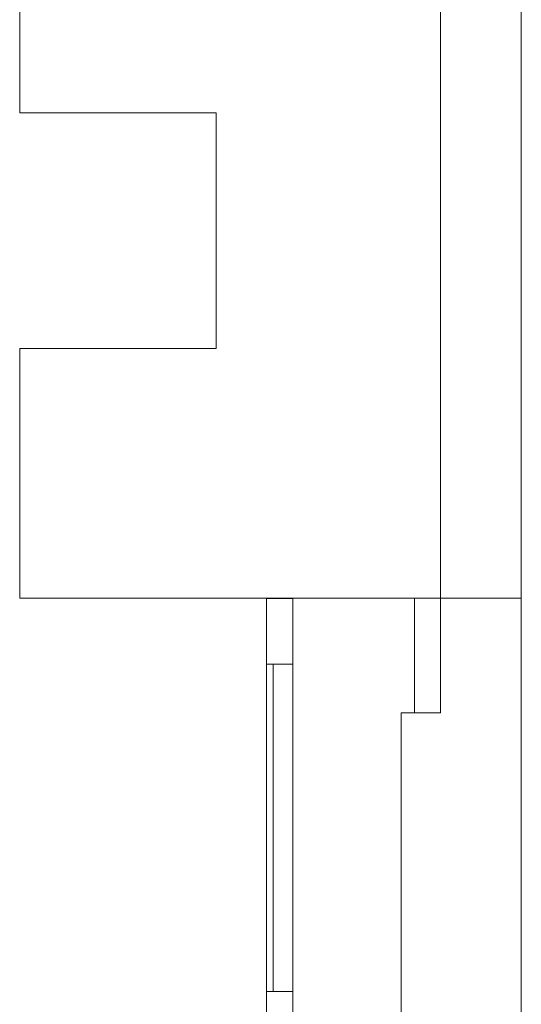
# Model space of a CAD drawing. Header units: millimetres. Extents: x -261 to 187, y -214 to 106.
# Tile 77 of 256: x -222.752 to -222.369, y -152.48 to -151.729. Entities that reach past the tile are written whole.
import ezdxf

# ---------------------------------------------------------------- set-up
doc = ezdxf.new("R2010")
doc.units = ezdxf.units.MM
doc.header["$LTSCALE"] = 0.005
doc.header["$MEASUREMENT"] = 0
doc.layers.add('IFC-Elemento construtivo genérico-Contorno', color=9, linetype='Continuous', lineweight=5)
doc.layers.add('IFC-Parede-Contorno', color=9, linetype='Continuous', lineweight=5)

msp = doc.modelspace()

# ---------------------------------------------------------------- linework, layer by layer
at = {"layer": 'IFC-Elemento construtivo genérico-Contorno', "lineweight": 5}
for p, q in [((-222.56355, -152.17495), (-222.56355, -152.17075)), ((-222.56355, -152.17381), (-222.56355, -152.17075)), ((-222.56355, -152.17075), (-222.54449, -152.17075)), ((-222.56355, -152.17075), (-222.54966, -152.17075)), ((-222.56355, -152.1982), (-222.56355, -152.17381)), ((-222.54966, -152.17075), (-222.54423, -152.17075)), ((-222.54449, -152.17075), (-222.54355, -152.17075)), ((-222.54423, -152.17075), (-222.54355, -152.17075)), ((-222.54355, -152.17495), (-222.54355, -152.17075)), ((-222.54355, -152.17381), (-222.54355, -152.17075)), ((-222.54355, -152.1982), (-222.54355, -152.17381)), ((-222.56355, -152.20044), (-222.56355, -152.1982)), ((-222.54355, -152.19606), (-222.54355, -152.20859)), ((-222.54355, -152.19918), (-222.54355, -152.1982)), ((-222.56355, -152.20044), (-222.56355, -152.22075)), ((-222.54355, -152.19918), (-222.54355, -152.20859)), ((-222.54355, -152.22075), (-222.54355, -152.20859)), ((-222.56355, -152.47073), (-222.56355, -152.22075)), ((-222.56355, -152.22075), (-222.55855, -152.22075)), ((-222.55855, -152.22075), (-222.54355, -152.22075)), ((-222.55855, -152.47073), (-222.55855, -152.22075)), ((-222.55855, -152.22075), (-222.54355, -152.22075)), ((-222.55855, -152.22075), (-222.54937, -152.22075)), ((-222.54937, -152.22075), (-222.54355, -152.22075)), ((-222.54355, -152.47073), (-222.54355, -152.22075)), ((-222.54355, -152.47073), (-222.54355, -152.22075)), ((-222.56355, -152.47073), (-222.54355, -152.47073)), ((-222.56355, -152.47073), (-222.55855, -152.47073)), ((-222.56355, -152.4878), (-222.56355, -152.47073)), ((-222.56355, -152.47073), (-222.55772, -152.47073)), ((-222.55772, -152.47073), (-222.54355, -152.47073)), ((-222.54355, -152.4878), (-222.54355, -152.47073))]:
    msp.add_line(p, q, dxfattribs=at)
at = {"layer": 'IFC-Parede-Contorno', "lineweight": 5}
for p, q in [((-222.36902, -153.85838), (-222.36902, -148.88394)), ((-222.43068, -152.25789), (-222.43068, -151.11557)), ((-222.75199, -151.80003), (-222.75199, -151.67408)), ((-222.75199, -151.80003), (-222.73255, -151.80003)), ((-222.73255, -151.80003), (-222.73011, -151.80003)), ((-222.73011, -151.80003), (-222.62591, -151.80003)), ((-222.62591, -151.80003), (-222.62325, -151.80003)), ((-222.62325, -151.80003), (-222.602, -151.80003)), ((-222.602, -151.80614), (-222.602, -151.80003)), ((-222.602, -151.85497), (-222.602, -151.80614)), ((-222.602, -151.98001), (-222.602, -151.85497)), ((-222.75199, -151.98001), (-222.7494, -151.98001)), ((-222.75199, -152.02328), (-222.75199, -151.98001)), ((-222.7494, -151.98001), (-222.73011, -151.98001)), ((-222.73011, -151.98001), (-222.62591, -151.98001)), ((-222.62591, -151.98001), (-222.62325, -151.98001)), ((-222.62325, -151.98001), (-222.602, -151.98001)), ((-222.75199, -152.02907), (-222.75199, -152.02328)), ((-222.75199, -152.1704), (-222.75199, -152.02907)), ((-222.75199, -152.1704), (-222.73526, -152.1704)), ((-222.73526, -152.1704), (-222.73316, -152.1704)), ((-222.73316, -152.1704), (-222.46109, -152.1704)), ((-222.46109, -152.1704), (-222.44987, -152.1704)), ((-222.45068, -152.25789), (-222.45068, -152.1704)), ((-222.44987, -152.1704), (-222.36902, -152.1704)), ((-222.46067, -152.25789), (-222.45404, -152.25789)), ((-222.46067, -152.29616), (-222.46067, -152.25789)), ((-222.45404, -152.25789), (-222.44395, -152.25789)), ((-222.44395, -152.25789), (-222.43068, -152.25789)), ((-222.46067, -152.64396), (-222.46067, -152.29616))]:
    msp.add_line(p, q, dxfattribs=at)

doc.saveas('drawing.dxf')
